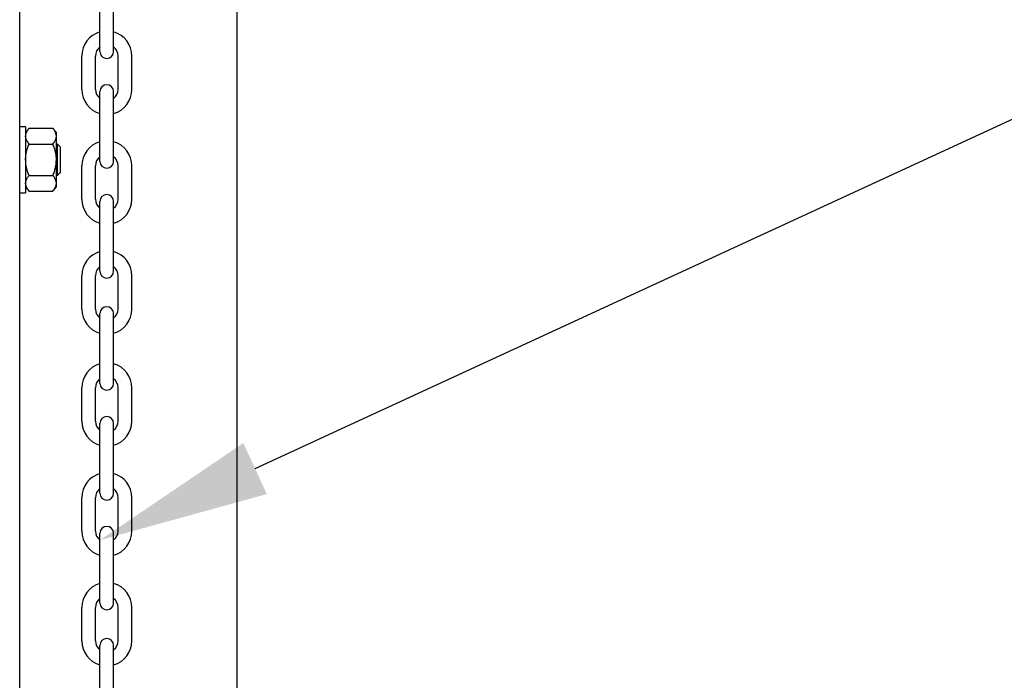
# Model space of a CAD drawing. Header units: inches. Extents: x 170 to 312, y 215 to 248.
# Tile 201 of 256: x 255.272 to 255.812, y 243.264 to 243.627. Entities that reach past the tile are written whole.
import ezdxf
from ezdxf import colors
from ezdxf.entities.mleader import LeaderData, LeaderLine
from ezdxf.math import Vec2, Vec3

# ---------------------------------------------------------------- set-up
doc = ezdxf.new("R2010")
doc.units = ezdxf.units.IN
doc.header["$LTSCALE"] = 0.25
doc.header["$MEASUREMENT"] = 0
doc.layers.add('ANNOTATIONS', color=1, linetype='Continuous')
doc.layers.add('MOTOR RH', color=7, linetype='Continuous')
doc.styles.add('ARIAL', font='arial.ttf', dxfattribs={"height": 0.09375})

msp = doc.modelspace()

# ---------------------------------------------------------------- linework, layer by layer
at = {"layer": 'MOTOR RH'}
for p, q in [((255.2718060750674, 240.3718777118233), (255.2718060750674, 244.2991927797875)), ((255.3911675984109, 240.105292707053), (255.3911675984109, 244.2999978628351)), ((255.3158775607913, 243.6090825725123), (255.3158775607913, 243.6473597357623)), ((255.3233864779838, 243.6090825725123), (255.3233864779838, 243.6473597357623)), ((255.3058961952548, 243.5882956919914), (255.3058961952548, 243.6066101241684)), ((255.3134051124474, 243.5882956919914), (255.3134051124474, 243.6066101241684)), ((255.3258589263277, 243.5882956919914), (255.3258589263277, 243.6066101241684)), ((255.3333678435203, 243.5882956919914), (255.3333678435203, 243.6066101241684)), ((255.3158775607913, 243.5488280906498), (255.3158775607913, 243.5871052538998)), ((255.3233864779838, 243.5488280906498), (255.3233864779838, 243.5871052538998)), ((255.2750458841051, 243.5678342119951), (255.2750458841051, 243.5316163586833)), ((255.2769641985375, 243.5669535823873), (255.2900428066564, 243.5669535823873)), ((255.2919611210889, 243.5348049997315), (255.2919611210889, 243.5646455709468)), ((255.2769641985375, 243.5583393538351), (255.2900428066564, 243.5583393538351)), ((255.2925817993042, 243.5411995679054), (255.2925817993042, 243.558251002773)), ((255.2941437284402, 243.5427613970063), (255.2941437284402, 243.5566891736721)), ((255.3058961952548, 243.5280412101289), (255.3058961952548, 243.5463556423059)), ((255.3134051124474, 243.5280412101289), (255.3134051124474, 243.5463556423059)), ((255.3258589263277, 243.5280412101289), (255.3258589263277, 243.5463556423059)), ((255.3333678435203, 243.5280412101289), (255.3333678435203, 243.5463556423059)), ((255.2769641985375, 243.5411112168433), (255.2900428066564, 243.5411112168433)), ((255.2769641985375, 243.5324969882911), (255.2900428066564, 243.5324969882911)), ((255.3158775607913, 243.4885736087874), (255.3158775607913, 243.5268507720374)), ((255.3233864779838, 243.4885736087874), (255.3233864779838, 243.5268507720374)), ((255.3058961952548, 243.4677867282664), (255.3058961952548, 243.4861011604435)), ((255.3134051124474, 243.4677867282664), (255.3134051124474, 243.4861011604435)), ((255.3258589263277, 243.4677867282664), (255.3258589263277, 243.4861011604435)), ((255.3333678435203, 243.4677867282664), (255.3333678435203, 243.4861011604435)), ((255.3158775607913, 243.4270371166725), (255.3158775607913, 243.4653142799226)), ((255.3233864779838, 243.4270371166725), (255.3233864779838, 243.4653142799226)), ((255.3058961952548, 243.4062502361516), (255.3058961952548, 243.4245646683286)), ((255.3134051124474, 243.4062502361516), (255.3134051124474, 243.4245646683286)), ((255.3258589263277, 243.4062502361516), (255.3258589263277, 243.4245646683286)), ((255.3333678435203, 243.4062502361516), (255.3333678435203, 243.4245646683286)), ((255.3158775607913, 243.36678263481), (255.3158775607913, 243.4050597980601)), ((255.3233864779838, 243.36678263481), (255.3233864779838, 243.4050597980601)), ((255.3058961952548, 243.3459957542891), (255.3058961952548, 243.3643101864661)), ((255.3134051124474, 243.3459957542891), (255.3134051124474, 243.3643101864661)), ((255.3258589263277, 243.3459957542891), (255.3258589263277, 243.3643101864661)), ((255.3333678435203, 243.3459957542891), (255.3333678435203, 243.3643101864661)), ((255.3158775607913, 243.3065281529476), (255.3158775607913, 243.3448053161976)), ((255.3233864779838, 243.3065281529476), (255.3233864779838, 243.3448053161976)), ((255.3058961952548, 243.2857412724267), (255.3058961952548, 243.3040557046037)), ((255.3134051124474, 243.2857412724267), (255.3134051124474, 243.3040557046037)), ((255.3258589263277, 243.2857412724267), (255.3258589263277, 243.3040557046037)), ((255.3333678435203, 243.2857412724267), (255.3333678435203, 243.3040557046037)), ((255.3158775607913, 243.2449916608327), (255.3158775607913, 243.2832688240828)), ((255.3233864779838, 243.2449916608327), (255.3233864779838, 243.2832688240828))]:
    msp.add_line(p, q, dxfattribs=at)
for centre, radius, start, end in [((255.3196320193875, 243.6066101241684), 0.01373582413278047, 105.8627163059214, 180), ((255.3196320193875, 243.6066101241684), 0.01373582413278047, 0, 74.13728369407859), ((255.3196320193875, 243.6066101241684), 0.006226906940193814, 127.0808355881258, 180), ((255.3196320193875, 243.6090825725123), 0.003754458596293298, 180, 0), ((255.3196320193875, 243.6066101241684), 0.006226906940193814, 0, 52.91916441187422), ((255.3196320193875, 243.5882956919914), 0.01373582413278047, 180, 254.1372836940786), ((255.3196320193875, 243.5882956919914), 0.006226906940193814, 180, 232.9191644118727), ((255.3196320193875, 243.5871052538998), 0.003754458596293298, 0, 180), ((255.3196320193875, 243.5882956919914), 0.01373582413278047, 285.8627163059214, 0), ((255.3196320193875, 243.5882956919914), 0.006226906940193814, 307.0808355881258, 0), ((255.3196320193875, 243.5463556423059), 0.01373582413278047, 105.8627163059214, 180), ((255.3196320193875, 243.5463556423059), 0.01373582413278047, 0, 74.13728369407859), ((255.3196320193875, 243.5463556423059), 0.006226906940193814, 127.0808355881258, 180), ((255.3196320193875, 243.5488280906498), 0.003754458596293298, 180, 0), ((255.3196320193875, 243.5463556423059), 0.006226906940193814, 0, 52.91916441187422), ((255.3196320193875, 243.5280412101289), 0.01373582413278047, 180, 254.1372836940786), ((255.3196320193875, 243.5280412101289), 0.006226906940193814, 180, 232.9191644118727), ((255.3196320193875, 243.5268507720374), 0.003754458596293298, 0, 180), ((255.3196320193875, 243.5280412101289), 0.01373582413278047, 285.8627163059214, 0), ((255.3196320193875, 243.5280412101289), 0.006226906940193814, 307.0808355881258, 0), ((255.3196320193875, 243.4861011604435), 0.01373582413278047, 105.8627163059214, 180), ((255.3196320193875, 243.4861011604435), 0.01373582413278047, 0, 74.13728369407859), ((255.3196320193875, 243.4861011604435), 0.006226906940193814, 127.0808355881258, 180), ((255.3196320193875, 243.4861011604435), 0.006226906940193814, 0, 52.91916441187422), ((255.3196320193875, 243.4885736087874), 0.003754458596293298, 180, 0), ((255.3196320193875, 243.4677867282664), 0.01373582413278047, 180, 254.1372836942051), ((255.3196320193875, 243.4677867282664), 0.006226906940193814, 180, 232.9191644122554), ((255.3196320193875, 243.4653142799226), 0.003754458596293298, 0, 180), ((255.3196320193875, 243.4677867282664), 0.01373582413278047, 285.8627163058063, 0), ((255.3196320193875, 243.4677867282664), 0.006226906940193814, 307.0808355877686, 0), ((255.3196320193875, 243.4245646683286), 0.01373582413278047, 105.8627163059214, 180), ((255.3196320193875, 243.4245646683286), 0.01373582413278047, 0, 74.13728369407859), ((255.3196320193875, 243.4245646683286), 0.006226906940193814, 127.0808355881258, 180), ((255.3196320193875, 243.4270371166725), 0.003754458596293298, 180, 0), ((255.3196320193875, 243.4245646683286), 0.006226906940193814, 0, 52.91916441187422), ((255.3196320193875, 243.4050597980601), 0.003754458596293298, 0, 180), ((255.3196320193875, 243.4062502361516), 0.01373582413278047, 180, 254.1372836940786), ((255.3196320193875, 243.4062502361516), 0.006226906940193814, 180, 232.9191644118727), ((255.3196320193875, 243.4062502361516), 0.01373582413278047, 285.8627163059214, 0), ((255.3196320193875, 243.4062502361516), 0.006226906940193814, 307.0808355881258, 0), ((255.3196320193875, 243.3643101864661), 0.01373582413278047, 105.8627163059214, 180), ((255.3196320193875, 243.3643101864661), 0.01373582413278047, 0, 74.13728369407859), ((255.3196320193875, 243.3643101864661), 0.006226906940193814, 127.0808355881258, 180), ((255.3196320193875, 243.36678263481), 0.003754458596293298, 180, 0), ((255.3196320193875, 243.3643101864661), 0.006226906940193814, 0, 52.91916441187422), ((255.3196320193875, 243.3459957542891), 0.01373582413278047, 180, 254.1372836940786), ((255.3196320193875, 243.3459957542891), 0.006226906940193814, 180, 232.9191644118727), ((255.3196320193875, 243.3448053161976), 0.003754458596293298, 0, 180), ((255.3196320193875, 243.3459957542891), 0.01373582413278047, 285.8627163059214, 0), ((255.3196320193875, 243.3459957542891), 0.006226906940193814, 307.0808355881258, 0), ((255.3196320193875, 243.3040557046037), 0.01373582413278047, 105.8627163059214, 180), ((255.3196320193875, 243.3040557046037), 0.01373582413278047, 0, 74.13728369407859), ((255.3196320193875, 243.3040557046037), 0.006226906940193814, 127.0808355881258, 180), ((255.3196320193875, 243.3065281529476), 0.003754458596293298, 180, 0), ((255.3196320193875, 243.3040557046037), 0.006226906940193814, 0, 52.91916441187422), ((255.3196320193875, 243.2857412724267), 0.01373582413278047, 180, 254.1372836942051), ((255.3196320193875, 243.2857412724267), 0.006226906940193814, 180, 232.9191644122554), ((255.3196320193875, 243.2832688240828), 0.003754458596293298, 0, 180), ((255.3196320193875, 243.2857412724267), 0.01373582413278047, 285.8627163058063, 0), ((255.3196320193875, 243.2857412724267), 0.006226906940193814, 307.0808355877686, 0)]:
    msp.add_arc(centre, radius, start, end, dxfattribs=at)
for points in [[(255.2750458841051, 243.5678342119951), (255.2718060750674, 243.5678342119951)], [(255.2769641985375, 243.5669535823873), (255.2750458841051, 243.5646455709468)], [(255.2919611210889, 243.5646455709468), (255.2900428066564, 243.5669535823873)], [(255.2925817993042, 243.558251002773), (255.2919611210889, 243.558251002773)], [(255.2941437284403, 243.5566891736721), (255.2925817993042, 243.558251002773)], [(255.2919611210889, 243.5411995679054), (255.2925817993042, 243.5411995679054)], [(255.2925817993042, 243.5411995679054), (255.2941437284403, 243.5427613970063)], [(255.2750458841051, 243.5348049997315), (255.2769641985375, 243.5324969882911)], [(255.2900428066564, 243.5324969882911), (255.2919611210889, 243.5348049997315)], [(255.2718060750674, 243.5316163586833), (255.2750458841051, 243.5316163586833)]]:
    msp.add_open_spline(points, degree=1, dxfattribs=at)
for points, knots in [([(255.2750458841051, 243.5626464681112), (255.2751009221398, 243.5631701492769), (255.2752124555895, 243.5642313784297), (255.2759664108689, 243.56567216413), (255.2766601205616, 243.5665630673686), (255.2769641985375, 243.5669535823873)], [0, 0, 0, 0, 0.3536607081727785, 0.7166861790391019, 1, 1, 1, 1]), ([(255.2919611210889, 243.5626464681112), (255.2919060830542, 243.5631701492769), (255.2917945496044, 243.5642313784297), (255.291040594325, 243.56567216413), (255.2903468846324, 243.5665630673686), (255.2900428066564, 243.5669535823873)], [0, 0, 0, 0, 0.3536607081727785, 0.7166861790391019, 1, 1, 1, 1]), ([(255.2769641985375, 243.5583393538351), (255.2765214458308, 243.5589228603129), (255.2756255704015, 243.560103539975), (255.2750952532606, 243.5615732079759), (255.2750558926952, 243.562428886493), (255.2750458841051, 243.5626464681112)], [0, 0, 0, 0, 0.4215152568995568, 0.8529031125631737, 1, 1, 1, 1]), ([(255.2900428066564, 243.5583393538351), (255.290485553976, 243.5589228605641), (255.2913814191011, 243.5601035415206), (255.2919117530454, 243.5615732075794), (255.2919511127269, 243.5624288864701), (255.2919611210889, 243.5626464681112)], [0, 0, 0, 0, 0.4215149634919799, 0.8529030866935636, 1, 1, 1, 1]), ([(255.2750458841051, 243.5497251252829), (255.2750498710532, 243.5500022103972), (255.2750700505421, 243.5514046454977), (255.2754454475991, 243.5539514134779), (255.2762319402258, 243.5565238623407), (255.2768142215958, 243.5579675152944), (255.2769641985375, 243.5583393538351)], [0, 0, 0, 0, 0.0936392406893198, 0.4739444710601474, 0.8645050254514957, 1, 1, 1, 1]), ([(255.2919611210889, 243.5497251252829), (255.2919571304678, 243.5500022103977), (255.2919369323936, 243.551404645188), (255.2915615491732, 243.5539514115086), (255.2907750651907, 243.5565238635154), (255.2901927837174, 243.5579675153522), (255.2900428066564, 243.5583393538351)], [0, 0, 0, 0, 0.09363929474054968, 0.4739446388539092, 0.864504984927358, 0.9999999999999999, 0.9999999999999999, 0.9999999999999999, 0.9999999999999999]), ([(255.2769641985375, 243.5411112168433), (255.2766794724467, 243.5418398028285), (255.2760034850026, 243.5435695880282), (255.2752268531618, 243.5464451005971), (255.2751066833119, 243.5486231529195), (255.2750458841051, 243.5497251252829)], [0, 0, 0, 0, 0.2644523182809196, 0.6278541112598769, 1, 1, 1, 1]), ([(255.2900428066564, 243.5411112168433), (255.2903275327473, 243.5418398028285), (255.2910035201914, 243.5435695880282), (255.2917801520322, 243.5464451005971), (255.2919003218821, 243.5486231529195), (255.2919611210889, 243.5497251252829)], [0, 0, 0, 0, 0.2644523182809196, 0.6278541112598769, 1, 1, 1, 1]), ([(255.2750458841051, 243.5368041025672), (255.2751009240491, 243.5373276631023), (255.2752124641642, 243.5383886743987), (255.2759664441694, 243.5398294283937), (255.2766601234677, 243.5407205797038), (255.2769641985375, 243.5411112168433)], [0, 0, 0, 0, 0.353643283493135, 0.7166688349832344, 1, 1, 1, 1]), ([(255.2919611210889, 243.5368041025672), (255.2919060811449, 243.5373276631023), (255.2917945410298, 243.5383886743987), (255.2910405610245, 243.5398294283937), (255.2903468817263, 243.5407205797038), (255.2900428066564, 243.5411112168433)], [0, 0, 0, 0, 0.353643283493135, 0.7166688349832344, 1, 1, 1, 1]), ([(255.2769641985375, 243.5324969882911), (255.276521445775, 243.5330804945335), (255.275625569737, 243.5342611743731), (255.2750952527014, 243.5357308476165), (255.2750558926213, 243.5365865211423), (255.2750458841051, 243.5368041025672)], [0, 0, 0, 0, 0.4215145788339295, 0.8529022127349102, 0.9999999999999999, 0.9999999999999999, 0.9999999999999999, 0.9999999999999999]), ([(255.2900428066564, 243.5324969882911), (255.2904855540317, 243.5330804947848), (255.2913814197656, 243.5342611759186), (255.2919117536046, 243.5357308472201), (255.2919511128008, 243.5365865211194), (255.2919611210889, 243.5368041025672)], [0, 0, 0, 0, 0.4215142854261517, 0.8529021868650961, 1, 1, 1, 1])]:
    msp.add_open_spline(points, degree=3, knots=knots, dxfattribs=at)

# ---------------------------------------------------------------- leaders
at = {"layer": 'ANNOTATIONS'}
ml = msp.add_multileader_mtext('Standard', dxfattribs=at)
ml.set_content('HAND CHAIN', color=256, style='ARIAL')
ml.set_leader_properties()
ml.build(insert=Vec2(0, 0))
ml.multileader.update_dxf_attribs({"dogleg_length": 0.36, "arrow_head_size": 0.09375})
ctx = ml.context
ctx.base_point, ctx.char_height, ctx.arrow_head_size, ctx.landing_gap_size, ctx.plane_origin = Vec3(256.173690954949, 243.6913318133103), 0.09375, 0.09375, 0.09, Vec3(255.3886535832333, 243.2581039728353)
notes = []
notes.append((ctx, [(0, (1, 1, 0), (256.0757339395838, 243.6913318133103), (1, 0), 0.09795701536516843, [(0, [(255.3158775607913, 243.3410280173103)], 0, [])])]))
ctx.mtext.insert, ctx.mtext.flow_direction = Vec3(256.263690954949, 243.7390061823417), 5
for ctx, leaders in notes:
    for number, flags, end, landing, length, lines in leaders:
        leader = LeaderData()
        leader.index, (leader.has_last_leader_line, leader.has_dogleg_vector, leader.attachment_direction) = number, flags
        leader.last_leader_point, leader.dogleg_vector, leader.dogleg_length = Vec3(end), Vec3(landing), length
        for number, points, colour, breaks in lines:
            line = LeaderLine()
            line.index, line.vertices, line.color, line.breaks = number, Vec3.list(points), colors.encode_raw_color(colour), breaks
            leader.lines.append(line)
        ctx.leaders.append(leader)

doc.saveas('drawing.dxf')
